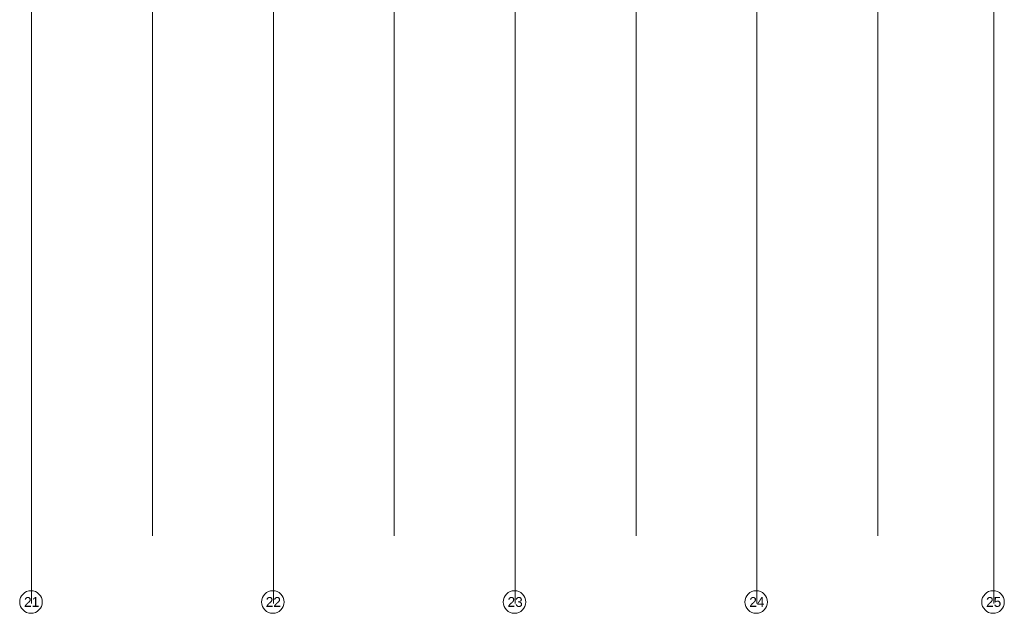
# Model space of a CAD drawing. Extents: x -38005 to 156061, y -31182 to 68140.
# Tile 24 of 48: x 69016 to 99561, y -16425 to 1984. Entities that reach past the tile are written whole.
import ezdxf

# ---------------------------------------------------------------- set-up
doc = ezdxf.new("R2010")
doc.units = 0
doc.header["$LTSCALE"] = 50
doc.set_wipeout_variables(frame=1)
doc.linetypes.add('STYLE_11', pattern=[5, 3.888855, -0.416718, 0.277786, -0.416641])
doc.layers.add('AL$1A---_ALGEMEEN', color=8, linetype='CONTINUOUS')
doc.layers.add('BOUWKUNDIG', color=8, linetype='CONTINUOUS')
doc.layers.add('stramienen', color=1, linetype='CONTINUOUS', lineweight=15)
doc.styles.add('Arial', font='ARIAL.TTF')

# ---------------------------------------------------------------- blocks, each defined once
blk = doc.blocks.new('200254 W 213 09-03-2007')
at = {"layer": 'stramienen', "linetype": 'STYLE_11', "ltscale": 50}
for p, q in [((20496.95, 2737.41), (20496.95, 3963.01)), ((20646.95, 2737.41), (20646.95, 3316.41)), ((20796.95, 2737.41), (20796.95, 3316.41)), ((20946.95, 2737.41), (20946.95, 3316.41))]:
    blk.add_line(p, q, dxfattribs=at)
at = {"linetype": 'Continuous'}
for points in [[(20428.55, 2696.36), (20428.55, 2696.19), (20428.54, 2696.02), (20428.53, 2695.84), (20428.52, 2695.67), (20428.5, 2695.5), (20428.47, 2695.33), (20428.45, 2695.16), (20428.41, 2694.99), (20428.38, 2694.83), (20428.34, 2694.66), (20428.3, 2694.49), (20428.25, 2694.33), (20428.2, 2694.16), (20428.14, 2694), (20428.08, 2693.84), (20428.02, 2693.68), (20427.95, 2693.52), (20427.88, 2693.37), (20427.8, 2693.21), (20427.72, 2693.06), (20427.64, 2692.91), (20427.55, 2692.76), (20427.46, 2692.61), (20427.37, 2692.47), (20427.27, 2692.33), (20427.17, 2692.19), (20427.07, 2692.05), (20426.96, 2691.92), (20426.85, 2691.79), (20426.74, 2691.66), (20426.62, 2691.53), (20426.5, 2691.41), (20426.38, 2691.29), (20426.25, 2691.17), (20426.12, 2691.06), (20425.99, 2690.95), (20425.86, 2690.84), (20425.72, 2690.74), (20425.58, 2690.64), (20425.44, 2690.54), (20425.29, 2690.45), (20425.15, 2690.36), (20425, 2690.27), (20424.85, 2690.19), (20424.7, 2690.11), (20424.54, 2690.03), (20424.39, 2689.96), (20424.23, 2689.89), (20424.07, 2689.83), (20423.91, 2689.77), (20423.75, 2689.71), (20423.58, 2689.66), (20423.42, 2689.61), (20423.25, 2689.57), (20423.08, 2689.53), (20422.91, 2689.49), (20422.75, 2689.46), (20422.58, 2689.44), (20422.41, 2689.41), (20422.24, 2689.39), (20422.06, 2689.38), (20421.89, 2689.37), (20421.72, 2689.36), (20421.55, 2689.36), (20421.38, 2689.36), (20421.21, 2689.37), (20421.03, 2689.38), (20420.86, 2689.39), (20420.69, 2689.41), (20420.52, 2689.44), (20420.35, 2689.46), (20420.18, 2689.49), (20420.02, 2689.53), (20419.85, 2689.57), (20419.68, 2689.61), (20419.52, 2689.66), (20419.35, 2689.71), (20419.19, 2689.77), (20419.03, 2689.83), (20418.87, 2689.89), (20418.71, 2689.96), (20418.56, 2690.03), (20418.4, 2690.11), (20418.25, 2690.19), (20418.1, 2690.27), (20417.95, 2690.36), (20417.8, 2690.45), (20417.66, 2690.54), (20417.52, 2690.64), (20417.38, 2690.74), (20417.24, 2690.84), (20417.11, 2690.95), (20416.98, 2691.06), (20416.85, 2691.17), (20416.72, 2691.29), (20416.6, 2691.41), (20416.48, 2691.53), (20416.36, 2691.66), (20416.25, 2691.79), (20416.14, 2691.92), (20416.03, 2692.05), (20415.93, 2692.19), (20415.83, 2692.33), (20415.73, 2692.47), (20415.64, 2692.61), (20415.55, 2692.76), (20415.46, 2692.91), (20415.38, 2693.06), (20415.3, 2693.21), (20415.22, 2693.37), (20415.15, 2693.52), (20415.08, 2693.68), (20415.02, 2693.84), (20414.96, 2694), (20414.9, 2694.16), (20414.85, 2694.33), (20414.8, 2694.49), (20414.76, 2694.66), (20414.72, 2694.83), (20414.68, 2694.99), (20414.65, 2695.16), (20414.63, 2695.33), (20414.6, 2695.5), (20414.58, 2695.67), (20414.57, 2695.84), (20414.56, 2696.02), (20414.55, 2696.19), (20414.55, 2696.36), (20414.55, 2696.53), (20414.56, 2696.7), (20414.57, 2696.87), (20414.58, 2697.05), (20414.6, 2697.22), (20414.63, 2697.39), (20414.65, 2697.56), (20414.68, 2697.73), (20414.72, 2697.89), (20414.76, 2698.06), (20414.8, 2698.23), (20414.85, 2698.39), (20414.9, 2698.56), (20414.96, 2698.72), (20415.02, 2698.88), (20415.08, 2699.04), (20415.15, 2699.2), (20415.22, 2699.35), (20415.3, 2699.51), (20415.38, 2699.66), (20415.46, 2699.81), (20415.55, 2699.96), (20415.64, 2700.1), (20415.73, 2700.25), (20415.83, 2700.39), (20415.93, 2700.53), (20416.03, 2700.67), (20416.14, 2700.8), (20416.25, 2700.93), (20416.36, 2701.06), (20416.48, 2701.19), (20416.6, 2701.31), (20416.72, 2701.43), (20416.85, 2701.55), (20416.98, 2701.66), (20417.11, 2701.77), (20417.24, 2701.88), (20417.38, 2701.98), (20417.52, 2702.08), (20417.66, 2702.18), (20417.8, 2702.27), (20417.95, 2702.36), (20418.1, 2702.45), (20418.25, 2702.53), (20418.4, 2702.61), (20418.56, 2702.69), (20418.71, 2702.76), (20418.87, 2702.83), (20419.03, 2702.89), (20419.19, 2702.95), (20419.35, 2703.01), (20419.52, 2703.06), (20419.68, 2703.11), (20419.85, 2703.15), (20420.02, 2703.19), (20420.18, 2703.22), (20420.35, 2703.26), (20420.52, 2703.28), (20420.69, 2703.31), (20420.86, 2703.33), (20421.03, 2703.34), (20421.21, 2703.35), (20421.38, 2703.36), (20421.55, 2703.36), (20421.72, 2703.36), (20421.89, 2703.35), (20422.06, 2703.34), (20422.24, 2703.33), (20422.41, 2703.31), (20422.58, 2703.28), (20422.75, 2703.26), (20422.91, 2703.22), (20423.08, 2703.19), (20423.25, 2703.15), (20423.42, 2703.11), (20423.58, 2703.06), (20423.75, 2703.01), (20423.91, 2702.95), (20424.07, 2702.89), (20424.23, 2702.83), (20424.39, 2702.76), (20424.54, 2702.69), (20424.7, 2702.61), (20424.85, 2702.53), (20425, 2702.45), (20425.15, 2702.36), (20425.29, 2702.27), (20425.44, 2702.18), (20425.58, 2702.08), (20425.72, 2701.98), (20425.86, 2701.88), (20425.99, 2701.77), (20426.12, 2701.66), (20426.25, 2701.55), (20426.38, 2701.43), (20426.5, 2701.31), (20426.62, 2701.19), (20426.74, 2701.06), (20426.85, 2700.93), (20426.96, 2700.8), (20427.07, 2700.67), (20427.17, 2700.53), (20427.27, 2700.39), (20427.37, 2700.25), (20427.46, 2700.1), (20427.55, 2699.96), (20427.64, 2699.81), (20427.72, 2699.66), (20427.8, 2699.51), (20427.88, 2699.35), (20427.95, 2699.2), (20428.02, 2699.04), (20428.08, 2698.88), (20428.14, 2698.72), (20428.2, 2698.56), (20428.25, 2698.39), (20428.3, 2698.23), (20428.34, 2698.06), (20428.38, 2697.89), (20428.41, 2697.73), (20428.45, 2697.56), (20428.47, 2697.39), (20428.5, 2697.22), (20428.52, 2697.05), (20428.53, 2696.87), (20428.54, 2696.7), (20428.55, 2696.53)], [(20578.55, 2696.36), (20578.55, 2696.19), (20578.54, 2696.02), (20578.53, 2695.84), (20578.52, 2695.67), (20578.5, 2695.5), (20578.47, 2695.33), (20578.45, 2695.16), (20578.41, 2694.99), (20578.38, 2694.83), (20578.34, 2694.66), (20578.3, 2694.49), (20578.25, 2694.33), (20578.2, 2694.16), (20578.14, 2694), (20578.08, 2693.84), (20578.02, 2693.68), (20577.95, 2693.52), (20577.88, 2693.37), (20577.8, 2693.21), (20577.72, 2693.06), (20577.64, 2692.91), (20577.55, 2692.76), (20577.46, 2692.61), (20577.37, 2692.47), (20577.27, 2692.33), (20577.17, 2692.19), (20577.07, 2692.05), (20576.96, 2691.92), (20576.85, 2691.79), (20576.74, 2691.66), (20576.62, 2691.53), (20576.5, 2691.41), (20576.38, 2691.29), (20576.25, 2691.17), (20576.12, 2691.06), (20575.99, 2690.95), (20575.86, 2690.84), (20575.72, 2690.74), (20575.58, 2690.64), (20575.44, 2690.54), (20575.29, 2690.45), (20575.15, 2690.36), (20575, 2690.27), (20574.85, 2690.19), (20574.7, 2690.11), (20574.54, 2690.03), (20574.39, 2689.96), (20574.23, 2689.89), (20574.07, 2689.83), (20573.91, 2689.77), (20573.75, 2689.71), (20573.58, 2689.66), (20573.42, 2689.61), (20573.25, 2689.57), (20573.08, 2689.53), (20572.91, 2689.49), (20572.75, 2689.46), (20572.58, 2689.44), (20572.41, 2689.41), (20572.24, 2689.39), (20572.06, 2689.38), (20571.89, 2689.37), (20571.72, 2689.36), (20571.55, 2689.36), (20571.38, 2689.36), (20571.21, 2689.37), (20571.03, 2689.38), (20570.86, 2689.39), (20570.69, 2689.41), (20570.52, 2689.44), (20570.35, 2689.46), (20570.18, 2689.49), (20570.02, 2689.53), (20569.85, 2689.57), (20569.68, 2689.61), (20569.52, 2689.66), (20569.35, 2689.71), (20569.19, 2689.77), (20569.03, 2689.83), (20568.87, 2689.89), (20568.71, 2689.96), (20568.56, 2690.03), (20568.4, 2690.11), (20568.25, 2690.19), (20568.1, 2690.27), (20567.95, 2690.36), (20567.8, 2690.45), (20567.66, 2690.54), (20567.52, 2690.64), (20567.38, 2690.74), (20567.24, 2690.84), (20567.11, 2690.95), (20566.98, 2691.06), (20566.85, 2691.17), (20566.72, 2691.29), (20566.6, 2691.41), (20566.48, 2691.53), (20566.36, 2691.66), (20566.25, 2691.79), (20566.14, 2691.92), (20566.03, 2692.05), (20565.93, 2692.19), (20565.83, 2692.33), (20565.73, 2692.47), (20565.64, 2692.61), (20565.55, 2692.76), (20565.46, 2692.91), (20565.38, 2693.06), (20565.3, 2693.21), (20565.22, 2693.37), (20565.15, 2693.52), (20565.08, 2693.68), (20565.02, 2693.84), (20564.96, 2694), (20564.9, 2694.16), (20564.85, 2694.33), (20564.8, 2694.49), (20564.76, 2694.66), (20564.72, 2694.83), (20564.68, 2694.99), (20564.65, 2695.16), (20564.63, 2695.33), (20564.6, 2695.5), (20564.58, 2695.67), (20564.57, 2695.84), (20564.56, 2696.02), (20564.55, 2696.19), (20564.55, 2696.36), (20564.55, 2696.53), (20564.56, 2696.7), (20564.57, 2696.87), (20564.58, 2697.05), (20564.6, 2697.22), (20564.63, 2697.39), (20564.65, 2697.56), (20564.68, 2697.73), (20564.72, 2697.89), (20564.76, 2698.06), (20564.8, 2698.23), (20564.85, 2698.39), (20564.9, 2698.56), (20564.96, 2698.72), (20565.02, 2698.88), (20565.08, 2699.04), (20565.15, 2699.2), (20565.22, 2699.35), (20565.3, 2699.51), (20565.38, 2699.66), (20565.46, 2699.81), (20565.55, 2699.96), (20565.64, 2700.1), (20565.73, 2700.25), (20565.83, 2700.39), (20565.93, 2700.53), (20566.03, 2700.67), (20566.14, 2700.8), (20566.25, 2700.93), (20566.36, 2701.06), (20566.48, 2701.19), (20566.6, 2701.31), (20566.72, 2701.43), (20566.85, 2701.55), (20566.98, 2701.66), (20567.11, 2701.77), (20567.24, 2701.88), (20567.38, 2701.98), (20567.52, 2702.08), (20567.66, 2702.18), (20567.8, 2702.27), (20567.95, 2702.36), (20568.1, 2702.45), (20568.25, 2702.53), (20568.4, 2702.61), (20568.56, 2702.69), (20568.71, 2702.76), (20568.87, 2702.83), (20569.03, 2702.89), (20569.19, 2702.95), (20569.35, 2703.01), (20569.52, 2703.06), (20569.68, 2703.11), (20569.85, 2703.15), (20570.02, 2703.19), (20570.18, 2703.22), (20570.35, 2703.26), (20570.52, 2703.28), (20570.69, 2703.31), (20570.86, 2703.33), (20571.03, 2703.34), (20571.21, 2703.35), (20571.38, 2703.36), (20571.55, 2703.36), (20571.72, 2703.36), (20571.89, 2703.35), (20572.06, 2703.34), (20572.24, 2703.33), (20572.41, 2703.31), (20572.58, 2703.28), (20572.75, 2703.26), (20572.91, 2703.22), (20573.08, 2703.19), (20573.25, 2703.15), (20573.42, 2703.11), (20573.58, 2703.06), (20573.75, 2703.01), (20573.91, 2702.95), (20574.07, 2702.89), (20574.23, 2702.83), (20574.39, 2702.76), (20574.54, 2702.69), (20574.7, 2702.61), (20574.85, 2702.53), (20575, 2702.45), (20575.15, 2702.36), (20575.29, 2702.27), (20575.44, 2702.18), (20575.58, 2702.08), (20575.72, 2701.98), (20575.86, 2701.88), (20575.99, 2701.77), (20576.12, 2701.66), (20576.25, 2701.55), (20576.38, 2701.43), (20576.5, 2701.31), (20576.62, 2701.19), (20576.74, 2701.06), (20576.85, 2700.93), (20576.96, 2700.8), (20577.07, 2700.67), (20577.17, 2700.53), (20577.27, 2700.39), (20577.37, 2700.25), (20577.46, 2700.1), (20577.55, 2699.96), (20577.64, 2699.81), (20577.72, 2699.66), (20577.8, 2699.51), (20577.88, 2699.35), (20577.95, 2699.2), (20578.02, 2699.04), (20578.08, 2698.88), (20578.14, 2698.72), (20578.2, 2698.56), (20578.25, 2698.39), (20578.3, 2698.23), (20578.34, 2698.06), (20578.38, 2697.89), (20578.41, 2697.73), (20578.45, 2697.56), (20578.47, 2697.39), (20578.5, 2697.22), (20578.52, 2697.05), (20578.53, 2696.87), (20578.54, 2696.7), (20578.55, 2696.53)], [(20728.55, 2696.36), (20728.55, 2696.19), (20728.54, 2696.02), (20728.53, 2695.84), (20728.52, 2695.67), (20728.5, 2695.5), (20728.47, 2695.33), (20728.45, 2695.16), (20728.41, 2694.99), (20728.38, 2694.83), (20728.34, 2694.66), (20728.3, 2694.49), (20728.25, 2694.33), (20728.2, 2694.16), (20728.14, 2694), (20728.08, 2693.84), (20728.02, 2693.68), (20727.95, 2693.52), (20727.88, 2693.37), (20727.8, 2693.21), (20727.72, 2693.06), (20727.64, 2692.91), (20727.55, 2692.76), (20727.46, 2692.61), (20727.37, 2692.47), (20727.27, 2692.33), (20727.17, 2692.19), (20727.07, 2692.05), (20726.96, 2691.92), (20726.85, 2691.79), (20726.74, 2691.66), (20726.62, 2691.53), (20726.5, 2691.41), (20726.38, 2691.29), (20726.25, 2691.17), (20726.12, 2691.06), (20725.99, 2690.95), (20725.86, 2690.84), (20725.72, 2690.74), (20725.58, 2690.64), (20725.44, 2690.54), (20725.29, 2690.45), (20725.15, 2690.36), (20725, 2690.27), (20724.85, 2690.19), (20724.7, 2690.11), (20724.54, 2690.03), (20724.39, 2689.96), (20724.23, 2689.89), (20724.07, 2689.83), (20723.91, 2689.77), (20723.75, 2689.71), (20723.58, 2689.66), (20723.42, 2689.61), (20723.25, 2689.57), (20723.08, 2689.53), (20722.91, 2689.49), (20722.75, 2689.46), (20722.58, 2689.44), (20722.41, 2689.41), (20722.24, 2689.39), (20722.06, 2689.38), (20721.89, 2689.37), (20721.72, 2689.36), (20721.55, 2689.36), (20721.38, 2689.36), (20721.21, 2689.37), (20721.03, 2689.38), (20720.86, 2689.39), (20720.69, 2689.41), (20720.52, 2689.44), (20720.35, 2689.46), (20720.18, 2689.49), (20720.02, 2689.53), (20719.85, 2689.57), (20719.68, 2689.61), (20719.52, 2689.66), (20719.35, 2689.71), (20719.19, 2689.77), (20719.03, 2689.83), (20718.87, 2689.89), (20718.71, 2689.96), (20718.56, 2690.03), (20718.4, 2690.11), (20718.25, 2690.19), (20718.1, 2690.27), (20717.95, 2690.36), (20717.8, 2690.45), (20717.66, 2690.54), (20717.52, 2690.64), (20717.38, 2690.74), (20717.24, 2690.84), (20717.11, 2690.95), (20716.98, 2691.06), (20716.85, 2691.17), (20716.72, 2691.29), (20716.6, 2691.41), (20716.48, 2691.53), (20716.36, 2691.66), (20716.25, 2691.79), (20716.14, 2691.92), (20716.03, 2692.05), (20715.93, 2692.19), (20715.83, 2692.33), (20715.73, 2692.47), (20715.64, 2692.61), (20715.55, 2692.76), (20715.46, 2692.91), (20715.38, 2693.06), (20715.3, 2693.21), (20715.22, 2693.37), (20715.15, 2693.52), (20715.08, 2693.68), (20715.02, 2693.84), (20714.96, 2694), (20714.9, 2694.16), (20714.85, 2694.33), (20714.8, 2694.49), (20714.76, 2694.66), (20714.72, 2694.83), (20714.68, 2694.99), (20714.65, 2695.16), (20714.63, 2695.33), (20714.6, 2695.5), (20714.58, 2695.67), (20714.57, 2695.84), (20714.56, 2696.02), (20714.55, 2696.19), (20714.55, 2696.36), (20714.55, 2696.53), (20714.56, 2696.7), (20714.57, 2696.87), (20714.58, 2697.05), (20714.6, 2697.22), (20714.63, 2697.39), (20714.65, 2697.56), (20714.68, 2697.73), (20714.72, 2697.89), (20714.76, 2698.06), (20714.8, 2698.23), (20714.85, 2698.39), (20714.9, 2698.56), (20714.96, 2698.72), (20715.02, 2698.88), (20715.08, 2699.04), (20715.15, 2699.2), (20715.22, 2699.35), (20715.3, 2699.51), (20715.38, 2699.66), (20715.46, 2699.81), (20715.55, 2699.96), (20715.64, 2700.1), (20715.73, 2700.25), (20715.83, 2700.39), (20715.93, 2700.53), (20716.03, 2700.67), (20716.14, 2700.8), (20716.25, 2700.93), (20716.36, 2701.06), (20716.48, 2701.19), (20716.6, 2701.31), (20716.72, 2701.43), (20716.85, 2701.55), (20716.98, 2701.66), (20717.11, 2701.77), (20717.24, 2701.88), (20717.38, 2701.98), (20717.52, 2702.08), (20717.66, 2702.18), (20717.8, 2702.27), (20717.95, 2702.36), (20718.1, 2702.45), (20718.25, 2702.53), (20718.4, 2702.61), (20718.56, 2702.69), (20718.71, 2702.76), (20718.87, 2702.83), (20719.03, 2702.89), (20719.19, 2702.95), (20719.35, 2703.01), (20719.52, 2703.06), (20719.68, 2703.11), (20719.85, 2703.15), (20720.02, 2703.19), (20720.18, 2703.22), (20720.35, 2703.26), (20720.52, 2703.28), (20720.69, 2703.31), (20720.86, 2703.33), (20721.03, 2703.34), (20721.21, 2703.35), (20721.38, 2703.36), (20721.55, 2703.36), (20721.72, 2703.36), (20721.89, 2703.35), (20722.06, 2703.34), (20722.24, 2703.33), (20722.41, 2703.31), (20722.58, 2703.28), (20722.75, 2703.26), (20722.91, 2703.22), (20723.08, 2703.19), (20723.25, 2703.15), (20723.42, 2703.11), (20723.58, 2703.06), (20723.75, 2703.01), (20723.91, 2702.95), (20724.07, 2702.89), (20724.23, 2702.83), (20724.39, 2702.76), (20724.54, 2702.69), (20724.7, 2702.61), (20724.85, 2702.53), (20725, 2702.45), (20725.15, 2702.36), (20725.29, 2702.27), (20725.44, 2702.18), (20725.58, 2702.08), (20725.72, 2701.98), (20725.86, 2701.88), (20725.99, 2701.77), (20726.12, 2701.66), (20726.25, 2701.55), (20726.38, 2701.43), (20726.5, 2701.31), (20726.62, 2701.19), (20726.74, 2701.06), (20726.85, 2700.93), (20726.96, 2700.8), (20727.07, 2700.67), (20727.17, 2700.53), (20727.27, 2700.39), (20727.37, 2700.25), (20727.46, 2700.1), (20727.55, 2699.96), (20727.64, 2699.81), (20727.72, 2699.66), (20727.8, 2699.51), (20727.88, 2699.35), (20727.95, 2699.2), (20728.02, 2699.04), (20728.08, 2698.88), (20728.14, 2698.72), (20728.2, 2698.56), (20728.25, 2698.39), (20728.3, 2698.23), (20728.34, 2698.06), (20728.38, 2697.89), (20728.41, 2697.73), (20728.45, 2697.56), (20728.47, 2697.39), (20728.5, 2697.22), (20728.52, 2697.05), (20728.53, 2696.87), (20728.54, 2696.7), (20728.55, 2696.53)], [(20878.55, 2696.36), (20878.55, 2696.19), (20878.54, 2696.02), (20878.53, 2695.84), (20878.52, 2695.67), (20878.5, 2695.5), (20878.47, 2695.33), (20878.45, 2695.16), (20878.41, 2694.99), (20878.38, 2694.83), (20878.34, 2694.66), (20878.3, 2694.49), (20878.25, 2694.33), (20878.2, 2694.16), (20878.14, 2694), (20878.08, 2693.84), (20878.02, 2693.68), (20877.95, 2693.52), (20877.88, 2693.37), (20877.8, 2693.21), (20877.72, 2693.06), (20877.64, 2692.91), (20877.55, 2692.76), (20877.46, 2692.61), (20877.37, 2692.47), (20877.27, 2692.33), (20877.17, 2692.19), (20877.07, 2692.05), (20876.96, 2691.92), (20876.85, 2691.79), (20876.74, 2691.66), (20876.62, 2691.53), (20876.5, 2691.41), (20876.38, 2691.29), (20876.25, 2691.17), (20876.12, 2691.06), (20875.99, 2690.95), (20875.86, 2690.84), (20875.72, 2690.74), (20875.58, 2690.64), (20875.44, 2690.54), (20875.29, 2690.45), (20875.15, 2690.36), (20875, 2690.27), (20874.85, 2690.19), (20874.7, 2690.11), (20874.54, 2690.03), (20874.39, 2689.96), (20874.23, 2689.89), (20874.07, 2689.83), (20873.91, 2689.77), (20873.75, 2689.71), (20873.58, 2689.66), (20873.42, 2689.61), (20873.25, 2689.57), (20873.08, 2689.53), (20872.91, 2689.49), (20872.75, 2689.46), (20872.58, 2689.44), (20872.41, 2689.41), (20872.24, 2689.39), (20872.06, 2689.38), (20871.89, 2689.37), (20871.72, 2689.36), (20871.55, 2689.36), (20871.38, 2689.36), (20871.21, 2689.37), (20871.03, 2689.38), (20870.86, 2689.39), (20870.69, 2689.41), (20870.52, 2689.44), (20870.35, 2689.46), (20870.18, 2689.49), (20870.02, 2689.53), (20869.85, 2689.57), (20869.68, 2689.61), (20869.52, 2689.66), (20869.35, 2689.71), (20869.19, 2689.77), (20869.03, 2689.83), (20868.87, 2689.89), (20868.71, 2689.96), (20868.56, 2690.03), (20868.4, 2690.11), (20868.25, 2690.19), (20868.1, 2690.27), (20867.95, 2690.36), (20867.8, 2690.45), (20867.66, 2690.54), (20867.52, 2690.64), (20867.38, 2690.74), (20867.24, 2690.84), (20867.11, 2690.95), (20866.98, 2691.06), (20866.85, 2691.17), (20866.72, 2691.29), (20866.6, 2691.41), (20866.48, 2691.53), (20866.36, 2691.66), (20866.25, 2691.79), (20866.14, 2691.92), (20866.03, 2692.05), (20865.93, 2692.19), (20865.83, 2692.33), (20865.73, 2692.47), (20865.64, 2692.61), (20865.55, 2692.76), (20865.46, 2692.91), (20865.38, 2693.06), (20865.3, 2693.21), (20865.22, 2693.37), (20865.15, 2693.52), (20865.08, 2693.68), (20865.02, 2693.84), (20864.96, 2694), (20864.9, 2694.16), (20864.85, 2694.33), (20864.8, 2694.49), (20864.76, 2694.66), (20864.72, 2694.83), (20864.68, 2694.99), (20864.65, 2695.16), (20864.63, 2695.33), (20864.6, 2695.5), (20864.58, 2695.67), (20864.57, 2695.84), (20864.56, 2696.02), (20864.55, 2696.19), (20864.55, 2696.36), (20864.55, 2696.53), (20864.56, 2696.7), (20864.57, 2696.87), (20864.58, 2697.05), (20864.6, 2697.22), (20864.63, 2697.39), (20864.65, 2697.56), (20864.68, 2697.73), (20864.72, 2697.89), (20864.76, 2698.06), (20864.8, 2698.23), (20864.85, 2698.39), (20864.9, 2698.56), (20864.96, 2698.72), (20865.02, 2698.88), (20865.08, 2699.04), (20865.15, 2699.2), (20865.22, 2699.35), (20865.3, 2699.51), (20865.38, 2699.66), (20865.46, 2699.81), (20865.55, 2699.96), (20865.64, 2700.1), (20865.73, 2700.25), (20865.83, 2700.39), (20865.93, 2700.53), (20866.03, 2700.67), (20866.14, 2700.8), (20866.25, 2700.93), (20866.36, 2701.06), (20866.48, 2701.19), (20866.6, 2701.31), (20866.72, 2701.43), (20866.85, 2701.55), (20866.98, 2701.66), (20867.11, 2701.77), (20867.24, 2701.88), (20867.38, 2701.98), (20867.52, 2702.08), (20867.66, 2702.18), (20867.8, 2702.27), (20867.95, 2702.36), (20868.1, 2702.45), (20868.25, 2702.53), (20868.4, 2702.61), (20868.56, 2702.69), (20868.71, 2702.76), (20868.87, 2702.83), (20869.03, 2702.89), (20869.19, 2702.95), (20869.35, 2703.01), (20869.52, 2703.06), (20869.68, 2703.11), (20869.85, 2703.15), (20870.02, 2703.19), (20870.18, 2703.22), (20870.35, 2703.26), (20870.52, 2703.28), (20870.69, 2703.31), (20870.86, 2703.33), (20871.03, 2703.34), (20871.21, 2703.35), (20871.38, 2703.36), (20871.55, 2703.36), (20871.72, 2703.36), (20871.89, 2703.35), (20872.06, 2703.34), (20872.24, 2703.33), (20872.41, 2703.31), (20872.58, 2703.28), (20872.75, 2703.26), (20872.91, 2703.22), (20873.08, 2703.19), (20873.25, 2703.15), (20873.42, 2703.11), (20873.58, 2703.06), (20873.75, 2703.01), (20873.91, 2702.95), (20874.07, 2702.89), (20874.23, 2702.83), (20874.39, 2702.76), (20874.54, 2702.69), (20874.7, 2702.61), (20874.85, 2702.53), (20875, 2702.45), (20875.15, 2702.36), (20875.29, 2702.27), (20875.44, 2702.18), (20875.58, 2702.08), (20875.72, 2701.98), (20875.86, 2701.88), (20875.99, 2701.77), (20876.12, 2701.66), (20876.25, 2701.55), (20876.38, 2701.43), (20876.5, 2701.31), (20876.62, 2701.19), (20876.74, 2701.06), (20876.85, 2700.93), (20876.96, 2700.8), (20877.07, 2700.67), (20877.17, 2700.53), (20877.27, 2700.39), (20877.37, 2700.25), (20877.46, 2700.1), (20877.55, 2699.96), (20877.64, 2699.81), (20877.72, 2699.66), (20877.8, 2699.51), (20877.88, 2699.35), (20877.95, 2699.2), (20878.02, 2699.04), (20878.08, 2698.88), (20878.14, 2698.72), (20878.2, 2698.56), (20878.25, 2698.39), (20878.3, 2698.23), (20878.34, 2698.06), (20878.38, 2697.89), (20878.41, 2697.73), (20878.45, 2697.56), (20878.47, 2697.39), (20878.5, 2697.22), (20878.52, 2697.05), (20878.53, 2696.87), (20878.54, 2696.7), (20878.55, 2696.53)], [(21025.45, 2696.36), (21025.45, 2696.19), (21025.44, 2696.02), (21025.43, 2695.84), (21025.42, 2695.67), (21025.4, 2695.5), (21025.37, 2695.33), (21025.35, 2695.16), (21025.31, 2694.99), (21025.28, 2694.83), (21025.24, 2694.66), (21025.2, 2694.49), (21025.15, 2694.33), (21025.1, 2694.16), (21025.04, 2694), (21024.98, 2693.84), (21024.92, 2693.68), (21024.85, 2693.52), (21024.78, 2693.37), (21024.7, 2693.21), (21024.62, 2693.06), (21024.54, 2692.91), (21024.45, 2692.76), (21024.36, 2692.61), (21024.27, 2692.47), (21024.17, 2692.33), (21024.07, 2692.19), (21023.97, 2692.05), (21023.86, 2691.92), (21023.75, 2691.79), (21023.64, 2691.66), (21023.52, 2691.53), (21023.4, 2691.41), (21023.28, 2691.29), (21023.15, 2691.17), (21023.02, 2691.06), (21022.89, 2690.95), (21022.76, 2690.84), (21022.62, 2690.74), (21022.48, 2690.64), (21022.34, 2690.54), (21022.19, 2690.45), (21022.05, 2690.36), (21021.9, 2690.27), (21021.75, 2690.19), (21021.6, 2690.11), (21021.44, 2690.03), (21021.29, 2689.96), (21021.13, 2689.89), (21020.97, 2689.83), (21020.81, 2689.77), (21020.65, 2689.71), (21020.48, 2689.66), (21020.32, 2689.61), (21020.15, 2689.57), (21019.98, 2689.53), (21019.81, 2689.49), (21019.65, 2689.46), (21019.48, 2689.44), (21019.31, 2689.41), (21019.14, 2689.39), (21018.96, 2689.38), (21018.79, 2689.37), (21018.62, 2689.36), (21018.45, 2689.36), (21018.28, 2689.36), (21018.11, 2689.37), (21017.93, 2689.38), (21017.76, 2689.39), (21017.59, 2689.41), (21017.42, 2689.44), (21017.25, 2689.46), (21017.08, 2689.49), (21016.92, 2689.53), (21016.75, 2689.57), (21016.58, 2689.61), (21016.42, 2689.66), (21016.25, 2689.71), (21016.09, 2689.77), (21015.93, 2689.83), (21015.77, 2689.89), (21015.61, 2689.96), (21015.46, 2690.03), (21015.3, 2690.11), (21015.15, 2690.19), (21015, 2690.27), (21014.85, 2690.36), (21014.7, 2690.45), (21014.56, 2690.54), (21014.42, 2690.64), (21014.28, 2690.74), (21014.14, 2690.84), (21014.01, 2690.95), (21013.88, 2691.06), (21013.75, 2691.17), (21013.62, 2691.29), (21013.5, 2691.41), (21013.38, 2691.53), (21013.26, 2691.66), (21013.15, 2691.79), (21013.04, 2691.92), (21012.93, 2692.05), (21012.83, 2692.19), (21012.73, 2692.33), (21012.63, 2692.47), (21012.54, 2692.61), (21012.45, 2692.76), (21012.36, 2692.91), (21012.28, 2693.06), (21012.2, 2693.21), (21012.12, 2693.37), (21012.05, 2693.52), (21011.98, 2693.68), (21011.92, 2693.84), (21011.86, 2694), (21011.8, 2694.16), (21011.75, 2694.33), (21011.7, 2694.49), (21011.66, 2694.66), (21011.62, 2694.83), (21011.58, 2694.99), (21011.55, 2695.16), (21011.53, 2695.33), (21011.5, 2695.5), (21011.48, 2695.67), (21011.47, 2695.84), (21011.46, 2696.02), (21011.45, 2696.19), (21011.45, 2696.36), (21011.45, 2696.53), (21011.46, 2696.7), (21011.47, 2696.87), (21011.48, 2697.05), (21011.5, 2697.22), (21011.53, 2697.39), (21011.55, 2697.56), (21011.58, 2697.73), (21011.62, 2697.89), (21011.66, 2698.06), (21011.7, 2698.23), (21011.75, 2698.39), (21011.8, 2698.56), (21011.86, 2698.72), (21011.92, 2698.88), (21011.98, 2699.04), (21012.05, 2699.2), (21012.12, 2699.35), (21012.2, 2699.51), (21012.28, 2699.66), (21012.36, 2699.81), (21012.45, 2699.96), (21012.54, 2700.1), (21012.63, 2700.25), (21012.73, 2700.39), (21012.83, 2700.53), (21012.93, 2700.67), (21013.04, 2700.8), (21013.15, 2700.93), (21013.26, 2701.06), (21013.38, 2701.19), (21013.5, 2701.31), (21013.62, 2701.43), (21013.75, 2701.55), (21013.88, 2701.66), (21014.01, 2701.77), (21014.14, 2701.88), (21014.28, 2701.98), (21014.42, 2702.08), (21014.56, 2702.18), (21014.7, 2702.27), (21014.85, 2702.36), (21015, 2702.45), (21015.15, 2702.53), (21015.3, 2702.61), (21015.46, 2702.69), (21015.61, 2702.76), (21015.77, 2702.83), (21015.93, 2702.89), (21016.09, 2702.95), (21016.25, 2703.01), (21016.42, 2703.06), (21016.58, 2703.11), (21016.75, 2703.15), (21016.92, 2703.19), (21017.08, 2703.22), (21017.25, 2703.26), (21017.42, 2703.28), (21017.59, 2703.31), (21017.76, 2703.33), (21017.93, 2703.34), (21018.11, 2703.35), (21018.28, 2703.36), (21018.45, 2703.36), (21018.62, 2703.36), (21018.79, 2703.35), (21018.96, 2703.34), (21019.14, 2703.33), (21019.31, 2703.31), (21019.48, 2703.28), (21019.65, 2703.26), (21019.81, 2703.22), (21019.98, 2703.19), (21020.15, 2703.15), (21020.32, 2703.11), (21020.48, 2703.06), (21020.65, 2703.01), (21020.81, 2702.95), (21020.97, 2702.89), (21021.13, 2702.83), (21021.29, 2702.76), (21021.44, 2702.69), (21021.6, 2702.61), (21021.75, 2702.53), (21021.9, 2702.45), (21022.05, 2702.36), (21022.19, 2702.27), (21022.34, 2702.18), (21022.48, 2702.08), (21022.62, 2701.98), (21022.76, 2701.88), (21022.89, 2701.77), (21023.02, 2701.66), (21023.15, 2701.55), (21023.28, 2701.43), (21023.4, 2701.31), (21023.52, 2701.19), (21023.64, 2701.06), (21023.75, 2700.93), (21023.86, 2700.8), (21023.97, 2700.67), (21024.07, 2700.53), (21024.17, 2700.39), (21024.27, 2700.25), (21024.36, 2700.1), (21024.45, 2699.96), (21024.54, 2699.81), (21024.62, 2699.66), (21024.7, 2699.51), (21024.78, 2699.35), (21024.85, 2699.2), (21024.92, 2699.04), (21024.98, 2698.88), (21025.04, 2698.72), (21025.1, 2698.56), (21025.15, 2698.39), (21025.2, 2698.23), (21025.24, 2698.06), (21025.28, 2697.89), (21025.31, 2697.73), (21025.35, 2697.56), (21025.37, 2697.39), (21025.4, 2697.22), (21025.42, 2697.05), (21025.43, 2696.87), (21025.44, 2696.7), (21025.45, 2696.53)]]:
    blk.add_wipeout(points, dxfattribs=at).dxf.layer = 'AL$1A---_ALGEMEEN'
at = {"layer": 'stramienen', "linetype": 'STYLE_11', "ltscale": 50}
for p, q in [((20421.95, 2695.43), (20421.95, 4240.03)), ((20571.95, 2695.43), (20571.95, 4240.03)), ((20721.95, 2695.43), (20721.95, 4240.03)), ((20871.95, 2695.43), (20871.95, 4240.03)), ((21018.85, 2695.43), (21018.85, 4240.03))]:
    blk.add_line(p, q, dxfattribs=at)
at = {"layer": 'stramienen'}
for p, q in [((20421.95, 2703.18), (20421.95, 2709.93)), ((20571.95, 2703.18), (20571.95, 2709.93)), ((20721.95, 2703.18), (20721.95, 2709.93)), ((20871.95, 2703.18), (20871.95, 2709.93)), ((21018.85, 2703.18), (21018.85, 2709.93))]:
    blk.add_line(p, q, dxfattribs=at)
for centre in [(20421.55, 2696.36), (20571.55, 2696.36), (20721.55, 2696.36), (20871.55, 2696.36), (21018.45, 2696.36)]:
    blk.add_circle(centre, 7, dxfattribs=at)
at = {"layer": 'stramienen', "char_height": 6.061, "attachment_point": 2, "line_spacing_factor": 0.967741, "style": 'Arial'}
for s, insert in [('{\\C1;\\l21}', (20421.95, 2699.41)), ('{\\C1;\\l22}', (20571.95, 2699.41)), ('{\\C1;\\l23}', (20721.95, 2699.41)), ('{\\C1;\\l24}', (20871.95, 2699.41)), ('{\\C1;\\l25}', (21018.85, 2699.41))]:
    blk.add_mtext(s, dxfattribs=dict(at, insert=insert))

msp = doc.modelspace()

# ---------------------------------------------------------------- block references
at = {"layer": 'BOUWKUNDIG', "xscale": 50, "yscale": 50, "zscale": 50}
msp.add_blockref('200254 W 213 09-03-2007', (-951711, -150893), dxfattribs=at)

doc.saveas('drawing.dxf')
